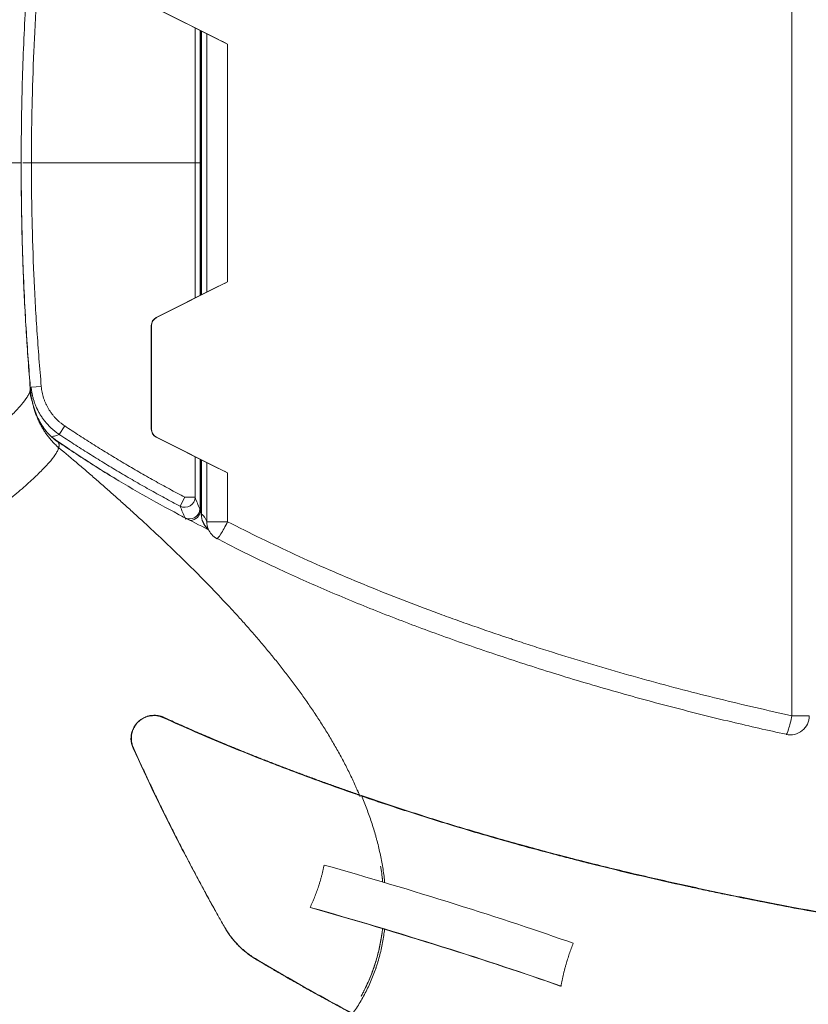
# Model space of a CAD drawing. Header units: millimetres. Extents: x 0 to 594, y 0 to 420.
# Tile 166 of 256: x 114 to 145, y 283 to 322. Entities that reach past the tile are written whole.
import ezdxf

# ---------------------------------------------------------------- set-up
doc = ezdxf.new("R2010")
doc.units = ezdxf.units.MM
doc.layers.add('1', color=7, linetype='Continuous', true_color=0xffffff)

msp = doc.modelspace()

# ---------------------------------------------------------------- linework, layer by layer
at = {"layer": '1', "color": 155, "linetype": 'Continuous', "lineweight": 13}
for p, q in [((144.362, 294.705), (144.362, 338.105)), ((120.933, 316.405), (120.933, 321.709)), ((121.14, 321.606), (121.14, 316.405)), ((121.181, 321.584), (121.181, 311.225)), ((121.395, 311.333), (121.395, 321.477)), ((122.213, 321.071), (122.213, 311.739)), ((114.511, 316.405), (120.534, 316.405)), ((120.534, 316.405), (120.933, 316.405)), ((120.933, 316.405), (121.14, 316.405)), ((120.933, 316.405), (120.933, 311.101)), ((121.14, 316.405), (121.178, 316.405)), ((121.14, 311.204), (121.14, 316.405)), ((119.227, 310.022), (119.217, 310.022)), ((119.41, 310.335), (119.419, 310.335)), ((114.503, 307.598), (114.898, 307.633)), ((115.6, 305.752), (115.82, 306.082)), ((119.217, 305.955), (119.227, 305.955)), ((119.419, 305.642), (119.41, 305.642)), ((120.933, 304.877), (120.933, 303.284)), ((121.14, 302.762), (121.14, 304.773)), ((121.181, 304.752), (121.181, 302.612)), ((121.395, 302.323), (121.395, 304.645)), ((122.213, 304.239), (122.213, 302.323)), ((120.349, 302.931), (120.534, 303.284)), ((120.933, 303.284), (120.534, 303.284)), ((121.178, 302.612), (121.181, 302.612)), ((122.213, 302.323), (121.395, 302.323)), ((145.041, 294.705), (144.362, 294.705))]:
    msp.add_line(p, q, dxfattribs=at)
at = {"layer": '1', "color": 155, "linetype": 'Continuous', "lineweight": 18}
for p, q in [((119.41, 322.474), (121.831, 321.258)), ((119.419, 322.474), (122.213, 321.071)), ((121.178, 321.586), (121.178, 311.224)), ((121.831, 311.552), (119.41, 310.335)), ((122.213, 311.739), (119.419, 310.335)), ((119.217, 310.022), (119.217, 305.955)), ((119.227, 310.022), (119.227, 305.955)), ((119.41, 305.642), (121.831, 304.426)), ((119.419, 305.642), (122.213, 304.239)), ((121.178, 304.754), (121.178, 302.612))]:
    msp.add_line(p, q, dxfattribs=at)
for centre, start, end in [((121.928, 302.612), 180, 230.3148), ((122.142, 302.323), 202.232, 242.6437), ((144.291, 294.705), 257.6702, 0)]:
    msp.add_arc(centre, 0.75, start, end, dxfattribs=at)
for centre, major_axis, ratio, start_param, end_param in [((122.142, 321.071), (0.75, -0.374), 0.038078, 1.49458, 2.016895), ((122.142, 311.739), (-0.75, -0.374), 0.038078, 1.124698, 1.647012), ((119.566, 310.022), (0, -0.35), 0.995472, 3.60524, 4.712389), ((119.575, 310.022), (0, 0.35), 0.995472, 0.463648, 1.570796), ((119.566, 305.955), (0, -0.35), 0.995472, 4.712389, 5.819538), ((119.575, 305.955), (0, 0.35), 0.995472, 1.570796, 2.677945), ((122.142, 304.239), (0.75, -0.374), 0.038078, 1.49458, 2.016895), ((129.364, 287.312), (9.568, -2.908), 0.052539, 0.852421, 1.946194), ((128.856, 285.64), (-9.568, 2.908), 0.052539, 3.989755, 5.092295), ((128.856, 285.64), (-9.424, 2.864), 0.052539, 3.989755, 5.092295)]:
    msp.add_ellipse(centre, major_axis=major_axis, ratio=ratio, start_param=start_param, end_param=end_param, dxfattribs=at)
at = {"layer": '1', "color": 155, "linetype": 'Continuous', "lineweight": 13}
for centre, major_axis, ratio, start_param, end_param in [((120.534, 303.284), (-0.372, -0.146), 0.989821, 0.718605, 2.765017), ((120.719, 302.827), (-0.369, -0.154), 0.990879, 0.717259, 2.742711), ((120.74, 302.762), (-0.385, -0.107), 0.981417, 1.340446, 2.865349), ((121.928, 302.612), (0.214, 0.719), 0.995072, 1.85915, 2.715549), ((122.142, 302.323), (-0.694, -0.284), 0.969597, 5.884232, 6.283193), ((122.142, 302.323), (-0.345, -0.666), 0.084507, 6.282725, 7.897676), ((121.463, 302.276), (-0.167, -0.363), 0.086402, 0.968214, 1.029455), ((144.291, 294.705), (-0.16, -0.733), 0.092884, 6.28166, 7.874281)]:
    msp.add_ellipse(centre, major_axis=major_axis, ratio=ratio, start_param=start_param, end_param=end_param, dxfattribs=at)
for points, knots in [([(114.898, 325.177), (114.833, 324.448), (114.777, 323.718), (114.704, 322.622), (114.682, 322.257), (114.652, 321.709), (114.642, 321.526), (114.629, 321.252), (114.624, 321.161), (114.616, 320.978), (114.578, 320.155), (114.551, 319.332), (114.527, 318.235), (114.521, 317.869), (114.515, 317.32), (114.513, 317.137), (114.511, 316.771), (114.511, 316.588), (114.511, 316.405)], [0, 0, 0, 0, 0.25, 0.25, 0.375, 0.375, 0.4375, 0.4375, 0.46875, 0.46875, 0.5, 0.75, 0.75, 0.875, 0.875, 0.9375, 0.9375, 1, 1, 1, 1]), ([(114.177, 316.405), (114.184, 316.405), (114.191, 316.405), (114.214, 316.405), (114.231, 316.405), (114.267, 316.405), (114.286, 316.405), (114.327, 316.405), (114.349, 316.405), (114.393, 316.405), (114.416, 316.405), (114.463, 316.405), (114.487, 316.405), (114.511, 316.405)], [0, 0, 0, 0, 0.0958, 0.0958, 0.27664, 0.27664, 0.45748, 0.45748, 0.63832, 0.63832, 0.81916, 0.81916, 1, 1, 1, 1]), ([(114.898, 307.633), (114.833, 308.362), (114.777, 309.092), (114.704, 310.187), (114.682, 310.553), (114.652, 311.101), (114.642, 311.283), (114.629, 311.558), (114.624, 311.649), (114.616, 311.832), (114.578, 312.654), (114.551, 313.477), (114.527, 314.575), (114.521, 314.941), (114.515, 315.49), (114.513, 315.673), (114.511, 316.039), (114.511, 316.222), (114.511, 316.405)], [0, 0, 0, 0, 0.25, 0.25, 0.375, 0.375, 0.4375, 0.4375, 0.46875, 0.46875, 0.5, 0.75, 0.75, 0.875, 0.875, 0.9375, 0.9375, 1, 1, 1, 1]), ([(114.503, 307.598), (114.507, 307.552), (114.513, 307.505), (114.526, 307.414), (114.542, 307.323), (114.573, 307.189), (114.612, 307.056), (114.643, 306.969), (114.676, 306.883), (114.694, 306.84), (114.716, 306.792), (114.718, 306.787), (114.723, 306.776), (114.73, 306.76), (114.748, 306.724), (114.763, 306.693), (114.795, 306.631), (114.84, 306.55), (114.914, 306.434), (114.994, 306.321), (115.052, 306.249), (115.112, 306.179), (115.143, 306.144), (115.179, 306.106), (115.183, 306.102), (115.191, 306.093), (115.203, 306.081), (115.232, 306.052), (115.257, 306.028), (115.307, 305.98), (115.377, 305.918), (115.486, 305.831), (115.561, 305.778), (115.6, 305.752)], [0, 0, 0, 0, 0.0625, 0.0625, 0.125, 0.1875, 0.25, 0.3125, 0.3125, 0.375, 0.375, 0.382812, 0.382812, 0.390625, 0.40625, 0.4375, 0.4375, 0.5, 0.5625, 0.625, 0.6875, 0.6875, 0.75, 0.75, 0.757812, 0.757812, 0.765625, 0.78125, 0.8125, 0.8125, 0.875, 0.9375, 1, 1, 1, 1]), ([(115.82, 306.082), (115.788, 306.104), (115.724, 306.149), (115.632, 306.222), (115.574, 306.274), (115.531, 306.314), (115.51, 306.334), (115.486, 306.358), (115.476, 306.369), (115.469, 306.376), (115.466, 306.379), (115.435, 306.411), (115.409, 306.44), (115.359, 306.5), (115.31, 306.56), (115.243, 306.655), (115.181, 306.753), (115.143, 306.82), (115.116, 306.872), (115.103, 306.898), (115.088, 306.929), (115.082, 306.942), (115.078, 306.951), (115.076, 306.956), (115.058, 306.996), (115.043, 307.032), (115.015, 307.104), (114.989, 307.177), (114.956, 307.289), (114.93, 307.402), (114.917, 307.478), (114.905, 307.555), (114.901, 307.594), (114.898, 307.633)], [0, 0, 0, 0, 0.0625, 0.125, 0.1875, 0.1875, 0.21875, 0.234375, 0.242187, 0.242187, 0.25, 0.25, 0.3125, 0.3125, 0.375, 0.4375, 0.5, 0.5625, 0.5625, 0.59375, 0.609375, 0.617187, 0.617187, 0.625, 0.625, 0.6875, 0.6875, 0.75, 0.8125, 0.875, 0.9375, 0.9375, 1, 1, 1, 1]), ([(115.6, 305.752), (115.577, 305.742), (115.553, 305.733), (115.504, 305.715), (115.479, 305.706), (115.428, 305.69), (115.402, 305.682), (115.349, 305.667), (115.321, 305.66), (115.294, 305.653)], [0, 0, 0, 0, 0.25, 0.25, 0.5, 0.5, 0.75, 0.75, 1, 1, 1, 1]), ([(115.6, 305.752), (115.696, 305.688), (115.792, 305.624), (115.985, 305.498), (116.081, 305.435), (116.274, 305.31), (116.371, 305.248), (116.565, 305.124), (116.663, 305.063), (116.955, 304.879), (117.151, 304.757), (117.543, 304.517), (117.74, 304.398), (118.136, 304.163), (118.335, 304.047), (118.634, 303.874), (118.734, 303.817), (118.934, 303.703), (119.034, 303.646), (119.335, 303.478), (119.537, 303.366), (119.942, 303.147), (120.145, 303.038), (120.349, 302.931)], [0, 0, 0, 0, 0.0625, 0.0625, 0.125, 0.125, 0.1875, 0.1875, 0.25, 0.25, 0.375, 0.375, 0.5, 0.5, 0.625, 0.625, 0.6875, 0.6875, 0.75, 0.75, 0.875, 0.875, 1, 1, 1, 1]), ([(120.534, 303.284), (120.332, 303.39), (120.13, 303.498), (119.728, 303.716), (119.528, 303.826), (119.129, 304.049), (118.93, 304.162), (118.535, 304.39), (118.338, 304.506), (117.945, 304.739), (117.749, 304.857), (117.359, 305.096), (117.165, 305.216), (116.778, 305.459), (116.586, 305.582), (116.298, 305.768), (116.202, 305.831), (116.011, 305.956), (115.915, 306.019), (115.82, 306.082)], [0, 0, 0, 0, 0.125, 0.125, 0.25, 0.25, 0.375, 0.375, 0.5, 0.5, 0.625, 0.625, 0.75, 0.75, 0.875, 0.875, 0.9375, 0.9375, 1, 1, 1, 1]), ([(115.294, 305.653), (115.506, 305.506), (115.718, 305.36), (116.145, 305.073), (116.36, 304.931), (116.628, 304.757), (116.682, 304.722), (116.79, 304.652), (116.951, 304.548), (117.113, 304.446), (117.33, 304.309), (117.438, 304.242), (117.645, 304.114), (117.742, 304.054), (117.841, 303.994)], [0, 0, 0, 0, 0.253197, 0.253197, 0.506393, 0.506393, 0.569692, 0.569692, 0.632992, 0.75959, 0.75959, 0.886188, 0.886188, 1, 1, 1, 1]), ([(121.118, 302.827), (121.087, 302.901), (121.057, 302.976), (120.995, 303.128), (120.964, 303.205), (120.933, 303.284)], [0, 0, 0, 0, 0.5, 0.5, 1, 1, 1, 1]), ([(120.349, 302.931), (120.381, 302.852), (120.413, 302.774), (120.477, 302.62), (120.509, 302.545), (120.541, 302.471)], [0, 0, 0, 0, 0.5, 0.5, 1, 1, 1, 1]), ([(121.176, 302.674), (121.175, 302.676), (121.173, 302.679), (121.171, 302.683), (121.17, 302.686), (121.168, 302.689), (121.167, 302.69), (121.166, 302.693), (121.161, 302.703), (121.156, 302.713), (121.149, 302.729), (121.147, 302.737), (121.143, 302.747), (121.142, 302.75), (121.141, 302.757), (121.14, 302.76), (121.14, 302.762)], [0, 0, 0, 0, 0.066853, 0.066853, 0.133507, 0.133507, 0.166833, 0.166833, 0.20016, 0.466773, 0.466773, 0.733387, 0.733387, 0.866693, 0.866693, 1, 1, 1, 1]), ([(121.181, 302.612), (121.199, 302.607), (121.235, 302.587), (121.271, 302.548), (121.293, 302.518), (121.298, 302.511), (121.307, 302.498), (121.32, 302.477), (121.334, 302.454), (121.36, 302.404), (121.378, 302.365), (121.395, 302.323)], [0, 0, 0, 0, 0.25, 0.5, 0.5, 0.5625, 0.5625, 0.625, 0.75, 0.75, 1, 1, 1, 1]), ([(122.213, 302.323), (123.085, 301.872), (123.966, 301.443), (125.299, 300.83), (125.745, 300.631), (126.642, 300.241), (127.092, 300.051), (128.448, 299.493), (129.359, 299.138), (130.506, 298.713), (130.735, 298.629), (131.195, 298.463), (131.426, 298.38), (132.118, 298.136), (132.581, 297.977), (133.103, 297.801), (133.161, 297.782), (133.277, 297.743), (133.335, 297.724), (133.51, 297.666), (133.859, 297.55), (134.208, 297.437), (134.907, 297.213), (135.375, 297.067), (136.311, 296.782), (136.78, 296.642), (137.719, 296.37), (138.19, 296.237), (139.133, 295.978), (139.606, 295.852), (140.552, 295.605), (141.027, 295.486), (142.452, 295.135), (143.406, 294.914), (144.362, 294.705)], [0, 0, 0, 0, 0.125, 0.125, 0.1875, 0.1875, 0.25, 0.25, 0.375, 0.375, 0.40625, 0.40625, 0.4375, 0.4375, 0.5, 0.5, 0.507812, 0.507812, 0.515625, 0.515625, 0.53125, 0.5625, 0.5625, 0.625, 0.625, 0.6875, 0.6875, 0.75, 0.75, 0.8125, 0.8125, 0.875, 0.875, 1, 1, 1, 1])]:
    msp.add_open_spline(points, degree=3, knots=knots, dxfattribs=at)
at = {"layer": '1', "color": 155, "linetype": 'Continuous', "lineweight": 18}
for points, knots in [([(114.111, 316.405), (114.11, 317.452), (114.14, 319.524), (114.258, 322.388), (114.388, 324.202), (114.454, 324.992)], [0, 0, 0, 0, 0.365215, 0.723296, 1, 1, 1, 1]), ([(114.111, 316.405), (114.111, 316.405), (114.08, 316.405), (113.931, 316.405), (113.672, 316.405), (113.297, 316.405), (112.804, 316.405), (112.194, 316.405), (111.472, 316.405), (110.648, 316.405), (109.733, 316.405), (108.925, 316.405), (108.426, 316.405), (108.269, 316.405)], [0, 0, 0, 0, 0.095685, 0.191371, 0.287056, 0.382741, 0.478426, 0.574112, 0.669797, 0.765482, 0.861167, 0.956853, 1, 1, 1, 1]), ([(108.269, 316.405), (108.426, 316.405), (108.925, 316.405), (109.733, 316.405), (110.648, 316.405), (111.472, 316.405), (112.194, 316.405), (112.804, 316.405), (113.297, 316.405), (113.672, 316.405), (113.931, 316.405), (114.08, 316.405), (114.111, 316.405), (114.111, 316.405)], [0, 0, 0, 0, 0.043147, 0.138833, 0.234518, 0.330203, 0.425888, 0.521574, 0.617259, 0.712944, 0.808629, 0.904315, 1, 1, 1, 1]), ([(114.466, 307.569), (114.436, 307.937), (114.408, 308.304), (114.355, 309.039), (114.331, 309.407), (114.286, 310.142), (114.244, 310.878), (114.193, 311.982), (114.167, 312.719), (114.145, 313.455), (114.136, 313.824), (114.121, 314.561), (114.116, 314.93), (114.108, 315.667), (114.107, 316.036), (114.107, 316.405)], [0, 0, 0, 0, 0.125, 0.125, 0.25, 0.25, 0.375, 0.5, 0.625, 0.625, 0.75, 0.75, 0.875, 0.875, 1, 1, 1, 1]), ([(114.453, 307.834), (114.387, 308.619), (114.257, 310.427), (114.14, 313.286), (114.11, 315.358), (114.111, 316.405)], [0, 0, 0, 0, 0.275267, 0.634059, 1, 1, 1, 1]), ([(114.466, 307.569), (114.467, 307.562), (114.468, 307.548), (114.468, 307.526), (114.465, 307.503), (114.461, 307.479), (114.449, 307.428), (114.416, 307.344), (114.322, 307.176), (114.134, 306.924), (113.802, 306.565), (113.366, 306.148), (112.84, 305.689), (112.231, 305.19), (111.546, 304.656), (110.791, 304.09), (109.973, 303.5), (109.103, 302.892), (108.185, 302.267), (107.225, 301.632), (106.233, 300.99), (105.216, 300.349), (104.179, 299.711), (103.13, 299.08), (102.079, 298.464), (101.034, 297.866), (100.002, 297.292), (98.993, 296.747), (98.01, 296.234), (97.077, 295.766), (96.194, 295.341), (95.386, 294.975), (94.768, 294.714), (94.317, 294.536), (93.998, 294.418), (93.705, 294.317), (93.482, 294.247), (93.315, 294.2), (93.195, 294.168), (93.082, 294.141), (92.975, 294.118), (92.876, 294.099), (92.783, 294.085), (92.697, 294.076), (92.646, 294.073), (92.62, 294.071)], [0, 0, 0, 0, 0.004262, 0.008513, 0.012756, 0.016993, 0.02123, 0.038066, 0.055194, 0.087919, 0.122307, 0.156126, 0.18995, 0.223489, 0.257045, 0.290896, 0.32469, 0.358265, 0.391877, 0.425758, 0.459539, 0.49315, 0.52684, 0.56077, 0.594496, 0.628145, 0.661994, 0.695856, 0.72952, 0.76417, 0.797229, 0.831481, 0.864659, 0.881815, 0.898816, 0.915647, 0.932294, 0.940812, 0.949318, 0.957812, 0.966289, 0.974748, 0.983188, 0.991606, 1, 1, 1, 1]), ([(114.467, 307.569), (114.471, 307.512), (114.476, 307.456), (114.49, 307.343), (114.498, 307.287), (114.516, 307.175), (114.526, 307.119), (114.544, 307.036), (114.553, 306.994), (114.563, 306.953), (114.57, 306.925), (114.573, 306.911), (114.591, 306.843), (114.606, 306.789), (114.639, 306.681), (114.657, 306.628), (114.694, 306.523), (114.734, 306.42), (114.779, 306.318), (114.826, 306.218), (114.85, 306.169), (114.902, 306.071), (114.929, 306.023), (114.972, 305.952), (114.986, 305.928), (115.005, 305.899), (115.009, 305.893), (115.016, 305.881), (115.027, 305.864), (115.069, 305.801), (115.109, 305.745), (115.174, 305.657), (115.208, 305.614), (115.277, 305.531), (115.349, 305.45), (115.424, 305.373), (115.502, 305.298), (115.541, 305.262), (115.582, 305.227)], [0, 0, 0, 0, 0.0625, 0.0625, 0.125, 0.125, 0.1875, 0.1875, 0.21875, 0.234375, 0.234375, 0.25, 0.25, 0.3125, 0.3125, 0.375, 0.375, 0.4375, 0.5, 0.5, 0.5625, 0.5625, 0.625, 0.625, 0.65625, 0.65625, 0.664062, 0.664062, 0.671875, 0.6875, 0.75, 0.75, 0.8125, 0.8125, 0.875, 0.9375, 0.9375, 1, 1, 1, 1]), ([(115.582, 305.227), (115.541, 305.262), (115.502, 305.298), (115.424, 305.373), (115.349, 305.45), (115.277, 305.531), (115.208, 305.614), (115.174, 305.657), (115.109, 305.745), (115.069, 305.801), (115.027, 305.864), (115.016, 305.881), (115.009, 305.893), (115.005, 305.899), (114.986, 305.928), (114.972, 305.952), (114.929, 306.023), (114.902, 306.071), (114.85, 306.169), (114.826, 306.218), (114.779, 306.318), (114.734, 306.42), (114.694, 306.523), (114.657, 306.628), (114.639, 306.681), (114.606, 306.789), (114.591, 306.843), (114.573, 306.911), (114.57, 306.925), (114.563, 306.953), (114.553, 306.994), (114.544, 307.036), (114.526, 307.119), (114.516, 307.175), (114.498, 307.287), (114.49, 307.343), (114.476, 307.456), (114.471, 307.512), (114.467, 307.569)], [0, 0, 0, 0, 0.0625, 0.0625, 0.125, 0.1875, 0.1875, 0.25, 0.25, 0.3125, 0.328125, 0.335938, 0.335938, 0.34375, 0.34375, 0.375, 0.375, 0.4375, 0.4375, 0.5, 0.5, 0.5625, 0.625, 0.625, 0.6875, 0.6875, 0.75, 0.75, 0.765625, 0.765625, 0.78125, 0.8125, 0.8125, 0.875, 0.875, 0.9375, 0.9375, 1, 1, 1, 1]), ([(115.521, 305.477), (115.379, 305.576), (115.115, 305.814), (114.788, 306.3), (114.628, 306.717), (114.566, 306.953), (114.559, 306.981)], [0, 0, 0, 0, 0.307069, 0.625594, 0.955229, 1, 1, 1, 1]), ([(121.439, 302.02), (121.115, 302.181), (120.306, 302.593), (119.017, 303.293), (117.551, 304.154), (116.383, 304.898), (115.7, 305.361), (115.511, 305.491)], [0, 0, 0, 0, 0.158097, 0.395705, 0.639633, 0.900047, 1, 1, 1, 1]), ([(115.582, 305.227), (115.584, 305.235), (115.589, 305.251), (115.593, 305.274), (115.596, 305.297), (115.598, 305.318), (115.598, 305.338), (115.596, 305.357), (115.592, 305.375), (115.587, 305.392), (115.578, 305.415), (115.562, 305.441), (115.541, 305.463), (115.526, 305.474), (115.521, 305.477)], [0, 0, 0, 0, 0.071757, 0.143274, 0.214549, 0.28558, 0.356362, 0.426896, 0.497177, 0.567203, 0.636973, 0.787377, 0.937629, 1, 1, 1, 1]), ([(94.126, 292.092), (94.138, 292.092), (94.163, 292.093), (94.202, 292.095), (94.242, 292.099), (94.284, 292.103), (94.328, 292.109), (94.374, 292.115), (94.421, 292.123), (94.469, 292.132), (94.519, 292.141), (94.571, 292.152), (94.625, 292.164), (94.679, 292.177), (94.736, 292.191), (94.794, 292.206), (94.853, 292.222), (94.975, 292.256), (95.17, 292.315), (95.456, 292.411), (95.764, 292.522), (96.2, 292.692), (96.798, 292.94), (97.591, 293.296), (98.454, 293.707), (99.367, 294.162), (100.33, 294.662), (101.319, 295.194), (102.343, 295.761), (103.366, 296.344), (104.414, 296.957), (105.453, 297.582), (106.495, 298.223), (107.505, 298.86), (108.488, 299.496), (109.581, 300.221), (110.481, 300.838), (111.327, 301.437), (111.876, 301.834), (112.381, 302.21), (112.865, 302.577), (113.425, 303.016), (114.021, 303.508), (114.45, 303.886), (114.745, 304.164), (115.013, 304.429), (115.28, 304.722), (115.442, 304.942), (115.514, 305.067), (115.543, 305.124), (115.567, 305.178), (115.577, 305.21), (115.582, 305.227)], [0, 0, 0, 0, 0.004348, 0.008693, 0.013037, 0.017377, 0.021715, 0.026049, 0.030379, 0.034706, 0.039028, 0.043346, 0.047658, 0.051966, 0.056268, 0.060565, 0.064855, 0.06914, 0.086428, 0.103704, 0.121328, 0.138271, 0.172464, 0.20738, 0.241636, 0.27649, 0.310708, 0.345602, 0.379593, 0.414717, 0.447988, 0.483833, 0.518391, 0.55295, 0.587509, 0.622068, 0.672348, 0.691172, 0.725731, 0.743014, 0.760298, 0.794857, 0.829413, 0.86397, 0.881605, 0.898536, 0.934018, 0.967645, 0.975805, 0.983919, 0.991984, 1, 1, 1, 1]), ([(115.582, 305.227), (115.843, 305.012), (116.102, 304.795), (116.49, 304.465), (116.618, 304.355), (116.811, 304.189), (116.875, 304.133), (117.003, 304.022), (117.067, 303.966), (117.259, 303.798), (117.386, 303.686), (117.641, 303.461), (117.768, 303.348), (118.021, 303.122), (118.147, 303.009), (118.4, 302.781), (118.525, 302.667), (118.902, 302.323), (119.152, 302.093), (119.648, 301.627), (119.895, 301.393), (120.385, 300.92), (120.628, 300.682), (121.111, 300.2), (121.35, 299.957), (121.825, 299.466), (122.06, 299.218), (122.41, 298.841), (122.641, 298.588), (122.985, 298.204), (123.211, 297.945), (123.436, 297.684), (123.548, 297.553), (123.714, 297.354), (123.797, 297.255), (123.893, 297.138), (123.934, 297.087), (123.962, 297.054), (123.975, 297.037), (124.098, 296.886), (124.206, 296.751), (124.421, 296.479), (124.527, 296.342), (124.736, 296.067), (124.943, 295.789), (125.146, 295.508), (125.345, 295.225), (125.444, 295.082), (125.638, 294.795), (125.734, 294.65), (125.922, 294.358), (126.015, 294.211), (126.197, 293.914), (126.286, 293.765), (126.461, 293.463), (126.547, 293.31), (126.715, 293.003), (126.797, 292.847), (126.957, 292.533), (127.035, 292.375), (127.148, 292.135), (127.204, 292.014), (127.267, 291.871), (127.299, 291.8), (127.312, 291.769), (127.321, 291.749), (127.325, 291.739), (127.349, 291.683), (127.369, 291.638), (127.388, 291.593)], [0, 0, 0, 0, 0.056696, 0.056696, 0.085044, 0.085044, 0.099218, 0.099218, 0.113392, 0.113392, 0.141739, 0.141739, 0.170087, 0.170087, 0.198435, 0.198435, 0.226783, 0.226783, 0.283479, 0.283479, 0.340175, 0.340175, 0.39687, 0.39687, 0.453566, 0.453566, 0.510262, 0.510262, 0.53861, 0.566958, 0.595306, 0.595306, 0.623653, 0.623653, 0.637827, 0.644914, 0.648458, 0.648458, 0.652001, 0.652001, 0.680349, 0.680349, 0.708697, 0.708697, 0.737045, 0.765393, 0.765393, 0.793741, 0.793741, 0.822089, 0.822089, 0.850437, 0.850437, 0.878784, 0.878784, 0.907132, 0.907132, 0.93548, 0.93548, 0.963828, 0.963828, 0.978002, 0.985089, 0.988632, 0.990404, 0.990404, 0.992176, 0.992176, 1, 1, 1, 1]), ([(127.388, 291.593), (127.369, 291.638), (127.349, 291.683), (127.325, 291.739), (127.321, 291.749), (127.312, 291.769), (127.299, 291.8), (127.267, 291.871), (127.204, 292.014), (127.148, 292.135), (127.035, 292.375), (126.957, 292.533), (126.797, 292.847), (126.715, 293.003), (126.547, 293.31), (126.461, 293.463), (126.286, 293.765), (126.197, 293.914), (126.015, 294.211), (125.922, 294.358), (125.734, 294.65), (125.638, 294.795), (125.444, 295.082), (125.345, 295.225), (125.146, 295.508), (124.943, 295.789), (124.736, 296.067), (124.527, 296.342), (124.421, 296.479), (124.206, 296.751), (124.098, 296.886), (123.975, 297.037), (123.962, 297.054), (123.934, 297.087), (123.893, 297.138), (123.797, 297.255), (123.714, 297.354), (123.548, 297.553), (123.436, 297.684), (123.211, 297.945), (122.985, 298.204), (122.641, 298.588), (122.41, 298.841), (122.06, 299.218), (121.825, 299.466), (121.35, 299.957), (121.111, 300.2), (120.628, 300.682), (120.385, 300.92), (119.895, 301.393), (119.648, 301.627), (119.152, 302.093), (118.902, 302.323), (118.525, 302.667), (118.4, 302.781), (118.147, 303.009), (118.021, 303.122), (117.768, 303.348), (117.641, 303.461), (117.386, 303.686), (117.259, 303.798), (117.067, 303.966), (117.003, 304.022), (116.875, 304.133), (116.811, 304.189), (116.618, 304.355), (116.49, 304.465), (116.102, 304.795), (115.843, 305.012), (115.582, 305.227)], [0, 0, 0, 0, 0.007824, 0.007824, 0.009596, 0.009596, 0.011368, 0.014911, 0.021998, 0.036172, 0.036172, 0.06452, 0.06452, 0.092868, 0.092868, 0.121216, 0.121216, 0.149563, 0.149563, 0.177911, 0.177911, 0.206259, 0.206259, 0.234607, 0.234607, 0.262955, 0.291303, 0.291303, 0.319651, 0.319651, 0.347999, 0.347999, 0.351542, 0.351542, 0.355086, 0.362173, 0.376347, 0.376347, 0.404694, 0.404694, 0.433042, 0.46139, 0.489738, 0.489738, 0.546434, 0.546434, 0.60313, 0.60313, 0.659825, 0.659825, 0.716521, 0.716521, 0.773217, 0.773217, 0.801565, 0.801565, 0.829913, 0.829913, 0.858261, 0.858261, 0.886608, 0.886608, 0.900782, 0.900782, 0.914956, 0.914956, 0.943304, 0.943304, 1, 1, 1, 1]), ([(121.424, 302.086), (121.424, 302.087), (121.43, 302.077), (121.443, 302.046), (121.45, 302.029)], [0, 0, 0, 0, 0.566736, 1, 1, 1, 1]), ([(121.801, 301.664), (122.066, 301.523), (122.876, 301.1), (124.311, 300.418), (126.124, 299.606), (128.069, 298.804), (130.122, 298.019), (132.303, 297.247), (134.609, 296.489), (137.013, 295.764), (139.486, 295.083), (141.862, 294.486), (143.419, 294.134), (144.133, 293.98)], [0, 0, 0, 0, 0.037977, 0.115763, 0.20106, 0.289606, 0.38215, 0.479495, 0.582618, 0.689664, 0.797637, 0.907561, 1, 1, 1, 1]), ([(118.809, 294.553), (118.769, 294.525), (118.732, 294.495), (118.633, 294.4), (118.577, 294.329), (118.489, 294.171), (118.457, 294.084), (118.419, 293.902), (118.414, 293.807), (118.435, 293.619), (118.461, 293.525), (118.5, 293.438)], [0, 0, 0, 0, 0.120396, 0.120396, 0.340297, 0.340297, 0.560198, 0.560198, 0.780099, 0.780099, 1, 1, 1, 1]), ([(118.5, 293.438), (118.48, 293.482), (118.464, 293.527), (118.439, 293.619), (118.43, 293.666), (118.419, 293.76), (118.418, 293.807), (118.423, 293.901), (118.429, 293.947), (118.447, 294.038), (118.46, 294.083), (118.492, 294.169), (118.511, 294.21), (118.555, 294.289), (118.58, 294.327), (118.635, 294.398), (118.665, 294.431), (118.716, 294.48), (118.737, 294.498), (118.758, 294.515)], [0, 0, 0, 0, 0.116137, 0.116137, 0.232275, 0.232275, 0.348412, 0.348412, 0.464549, 0.464549, 0.580686, 0.580686, 0.696824, 0.696824, 0.812961, 0.812961, 0.929098, 0.929098, 1, 1, 1, 1]), ([(119.711, 294.642), (119.697, 294.648), (119.668, 294.661), (119.625, 294.677), (119.58, 294.691), (119.536, 294.702), (119.491, 294.711), (119.446, 294.718), (119.401, 294.722), (119.356, 294.724), (119.311, 294.724), (119.266, 294.721), (119.222, 294.717), (119.178, 294.71), (119.135, 294.701), (119.092, 294.69), (119.05, 294.677), (119.008, 294.661), (118.967, 294.644), (118.881, 294.603), (118.758, 294.522), (118.617, 294.377), (118.511, 294.202), (118.458, 294.044), (118.439, 293.922), (118.433, 293.842), (118.434, 293.761), (118.443, 293.68), (118.459, 293.599), (118.482, 293.521), (118.503, 293.47), (118.514, 293.445)], [0, 0, 0, 0, 0.020761, 0.041539, 0.062333, 0.083139, 0.103951, 0.124761, 0.145563, 0.166363, 0.187167, 0.207978, 0.228797, 0.249623, 0.270456, 0.291295, 0.312142, 0.332996, 0.353856, 0.37472, 0.468462, 0.562216, 0.656003, 0.749787, 0.785564, 0.821331, 0.857085, 0.892841, 0.928599, 0.964331, 1, 1, 1, 1]), ([(118.818, 294.558), (118.848, 294.579), (118.879, 294.597), (118.951, 294.634), (118.992, 294.651), (119.075, 294.679), (119.118, 294.69), (119.205, 294.705), (119.25, 294.71), (119.339, 294.712), (119.385, 294.71), (119.475, 294.699), (119.52, 294.69), (119.608, 294.665), (119.652, 294.649), (119.694, 294.629)], [0, 0, 0, 0, 0.121233, 0.121233, 0.267694, 0.267694, 0.414155, 0.414155, 0.560617, 0.560617, 0.707078, 0.707078, 0.853539, 0.853539, 1, 1, 1, 1]), ([(119.694, 294.629), (120.103, 294.442), (120.513, 294.259), (121.337, 293.901), (121.751, 293.726), (122.582, 293.382), (122.999, 293.213), (123.627, 292.965), (123.837, 292.883), (124.257, 292.72), (124.467, 292.64), (125.099, 292.401), (125.521, 292.244), (126.368, 291.937), (126.793, 291.787), (127.285, 291.616), (127.352, 291.593), (127.418, 291.57)], [0, 0, 0, 0, 0.16247, 0.16247, 0.324939, 0.324939, 0.487409, 0.487409, 0.568643, 0.568643, 0.649878, 0.649878, 0.812348, 0.812348, 0.974817, 0.974817, 1, 1, 1, 1]), ([(127.466, 291.574), (127.318, 291.625), (127.021, 291.727), (126.576, 291.884), (126.133, 292.042), (125.69, 292.203), (125.248, 292.366), (124.807, 292.531), (124.367, 292.698), (123.928, 292.867), (123.49, 293.038), (123.053, 293.212), (122.617, 293.388), (122.119, 293.593), (121.56, 293.827), (120.941, 294.093), (120.324, 294.363), (119.915, 294.549), (119.711, 294.642)], [0, 0, 0, 0, 0.056373, 0.112748, 0.169122, 0.225496, 0.281869, 0.338241, 0.394612, 0.450984, 0.507356, 0.563728, 0.620101, 0.676474, 0.757357, 0.83824, 0.919122, 1, 1, 1, 1]), ([(118.5, 293.438), (119.052, 292.226), (119.631, 291.026), (120.73, 288.879), (121.242, 287.924), (121.765, 286.991)], [0, 0, 0, 0, 0.547523, 0.547523, 1, 1, 1, 1]), ([(118.514, 293.445), (118.55, 293.367), (118.621, 293.21), (118.728, 292.975), (118.836, 292.741), (118.945, 292.507), (119.055, 292.273), (119.165, 292.04), (119.276, 291.807), (119.387, 291.574), (119.499, 291.343), (119.612, 291.111), (119.725, 290.88), (119.839, 290.65), (119.954, 290.42), (120.069, 290.191), (120.184, 289.962), (120.3, 289.734), (120.417, 289.507), (120.534, 289.28), (120.652, 289.053), (120.77, 288.828), (120.889, 288.603), (121.008, 288.379), (121.128, 288.155), (121.248, 287.932), (121.369, 287.71), (121.49, 287.489), (121.611, 287.268), (121.733, 287.048), (121.855, 286.829), (121.978, 286.611), (122.06, 286.466), (122.101, 286.393)], [0, 0, 0, 0, 0.032259, 0.064518, 0.096777, 0.129035, 0.161294, 0.193552, 0.225811, 0.258069, 0.290327, 0.322585, 0.354842, 0.3871, 0.419357, 0.451615, 0.483872, 0.516129, 0.548387, 0.580644, 0.612902, 0.645159, 0.677417, 0.709675, 0.741933, 0.774191, 0.806449, 0.838707, 0.870966, 0.903224, 0.935483, 0.967741, 1, 1, 1, 1]), ([(128.378, 288.159), (128.372, 288.218), (128.366, 288.277), (128.337, 288.522), (128.309, 288.707), (128.244, 289.075), (128.206, 289.259), (128.143, 289.533), (128.121, 289.624), (128.086, 289.761), (128.068, 289.829), (128.05, 289.897), (128.037, 289.942), (128.031, 289.965), (127.973, 290.169), (127.918, 290.348), (127.801, 290.703), (127.739, 290.88), (127.607, 291.229), (127.538, 291.402), (127.466, 291.574)], [0, 0, 0, 0, 0.049994, 0.049994, 0.208328, 0.208328, 0.366663, 0.366663, 0.44583, 0.44583, 0.485413, 0.505205, 0.505205, 0.524997, 0.524997, 0.683331, 0.683331, 0.841666, 0.841666, 1, 1, 1, 1]), ([(161.892, 284.752), (161.62, 284.78), (161.074, 284.836), (160.257, 284.923), (159.44, 285.011), (158.623, 285.103), (157.807, 285.196), (156.991, 285.292), (156.176, 285.391), (155.361, 285.492), (154.547, 285.596), (152.197, 285.906), (148.321, 286.474), (144.07, 287.234), (140.959, 287.873), (138.966, 288.313), (136.983, 288.784), (135.348, 289.2), (134.057, 289.547), (133.107, 289.811), (132.159, 290.083), (131.214, 290.363), (130.272, 290.652), (129.333, 290.95), (128.397, 291.256), (127.777, 291.468), (127.466, 291.574)], [0, 0, 0, 0, 0.023241, 0.046482, 0.069724, 0.092966, 0.116207, 0.139447, 0.162688, 0.185929, 0.20917, 0.23241, 0.387341, 0.542262, 0.600361, 0.658457, 0.716554, 0.774652, 0.802823, 0.830991, 0.859158, 0.887326, 0.915495, 0.943664, 0.971833, 1, 1, 1, 1]), ([(127.466, 291.574), (127.538, 291.402), (127.607, 291.229), (127.739, 290.88), (127.801, 290.703), (127.918, 290.348), (127.973, 290.169), (128.031, 289.965), (128.037, 289.942), (128.05, 289.897), (128.068, 289.829), (128.086, 289.761), (128.121, 289.624), (128.143, 289.533), (128.206, 289.259), (128.244, 289.075), (128.309, 288.707), (128.337, 288.522), (128.366, 288.277), (128.372, 288.218), (128.378, 288.159)], [0, 0, 0, 0, 0.158334, 0.158334, 0.316669, 0.316669, 0.475003, 0.475003, 0.494795, 0.494795, 0.514587, 0.55417, 0.55417, 0.633337, 0.633337, 0.791672, 0.791672, 0.950006, 0.950006, 1, 1, 1, 1]), ([(127.47, 291.552), (127.813, 291.434), (128.157, 291.318), (128.715, 291.133), (128.93, 291.063), (129.359, 290.924), (129.574, 290.855), (130.219, 290.65), (130.651, 290.516), (131.516, 290.254), (131.949, 290.125), (132.817, 289.874), (133.252, 289.751), (134.124, 289.51), (134.561, 289.392), (135.108, 289.247), (135.217, 289.218), (135.436, 289.161), (135.765, 289.076), (136.094, 288.992), (136.752, 288.826), (137.192, 288.718), (138.073, 288.506), (138.514, 288.403), (139.398, 288.2), (139.841, 288.101), (140.505, 287.956), (140.727, 287.908), (141.171, 287.814), (141.393, 287.767), (142.059, 287.629), (142.504, 287.538), (143.841, 287.274), (144.734, 287.105), (146.076, 286.864), (146.524, 286.786), (147.421, 286.633), (147.869, 286.558), (149.217, 286.339), (150.117, 286.2), (151.469, 286), (151.92, 285.935), (152.597, 285.84), (152.822, 285.809), (153.274, 285.747), (153.5, 285.717), (154.629, 285.566), (155.534, 285.451), (156.893, 285.285), (157.573, 285.205), (158.253, 285.127), (158.707, 285.075), (158.934, 285.05), (159.614, 284.974), (160.068, 284.925), (160.75, 284.852), (161.091, 284.816), (161.431, 284.781), (161.659, 284.758), (161.772, 284.746), (161.886, 284.734)], [0, 0, 0, 0, 0.031158, 0.031158, 0.050535, 0.050535, 0.069912, 0.069912, 0.108665, 0.108665, 0.147419, 0.147419, 0.186173, 0.186173, 0.224926, 0.224926, 0.234615, 0.234615, 0.244303, 0.26368, 0.26368, 0.302434, 0.302434, 0.341187, 0.341187, 0.379941, 0.379941, 0.399318, 0.399318, 0.418695, 0.418695, 0.457448, 0.457448, 0.534956, 0.534956, 0.57371, 0.57371, 0.612463, 0.612463, 0.689971, 0.689971, 0.728724, 0.728724, 0.748101, 0.748101, 0.767478, 0.767478, 0.844985, 0.844985, 0.883739, 0.903116, 0.903116, 0.922493, 0.922493, 0.961246, 0.961246, 0.980623, 0.990312, 0.990312, 1, 1, 1, 1]), ([(125.998, 288.846), (125.99, 288.805), (125.974, 288.722), (125.947, 288.6), (125.917, 288.478), (125.886, 288.357), (125.852, 288.237), (125.816, 288.117), (125.769, 287.969), (125.707, 287.792), (125.629, 287.588), (125.543, 287.385), (125.481, 287.252), (125.45, 287.185)], [0, 0, 0, 0, 0.072012, 0.143785, 0.215344, 0.286718, 0.357935, 0.429023, 0.500008, 0.624291, 0.748951, 0.874138, 1, 1, 1, 1]), ([(128.219, 288.796), (128.226, 288.749), (128.234, 288.701), (128.254, 288.564), (128.267, 288.474), (128.279, 288.373), (128.281, 288.361), (128.283, 288.339), (128.287, 288.305), (128.294, 288.249), (128.298, 288.204), (128.3, 288.182)], [0, 0, 0, 0, 0.233743, 0.233743, 0.673111, 0.673111, 0.728032, 0.728032, 0.782953, 0.892794, 1, 1, 1, 1]), ([(128.3, 288.182), (128.298, 288.204), (128.294, 288.249), (128.287, 288.305), (128.283, 288.339), (128.281, 288.361), (128.279, 288.373), (128.267, 288.474), (128.254, 288.564), (128.234, 288.701), (128.226, 288.749), (128.219, 288.796)], [0, 0, 0, 0, 0.107206, 0.217047, 0.271968, 0.271968, 0.326889, 0.326889, 0.766257, 0.766257, 1, 1, 1, 1]), ([(123.301, 285.174), (123.239, 285.211), (123.177, 285.251), (123.057, 285.334), (122.999, 285.377), (122.885, 285.467), (122.829, 285.514), (122.721, 285.611), (122.669, 285.661), (122.517, 285.817), (122.422, 285.927), (122.248, 286.158), (122.168, 286.279), (122.096, 286.405)], [0, 0, 0, 0, 0.125, 0.125, 0.25, 0.25, 0.375, 0.375, 0.5, 0.5, 0.75, 0.75, 1, 1, 1, 1]), ([(122.101, 286.393), (122.116, 286.367), (122.147, 286.314), (122.196, 286.236), (122.246, 286.16), (122.299, 286.085), (122.353, 286.011), (122.41, 285.939), (122.468, 285.869), (122.528, 285.8), (122.59, 285.732), (122.654, 285.667), (122.72, 285.603), (122.787, 285.541), (122.857, 285.48), (122.927, 285.422), (123, 285.365), (123.074, 285.311), (123.149, 285.258), (123.226, 285.207), (123.279, 285.175), (123.305, 285.159)], [0, 0, 0, 0, 0.052673, 0.105342, 0.158008, 0.210671, 0.263329, 0.315984, 0.368633, 0.421278, 0.473917, 0.526549, 0.579175, 0.631794, 0.684407, 0.737013, 0.789615, 0.842212, 0.894807, 0.947402, 1, 1, 1, 1]), ([(127.116, 283.009), (127.221, 283.157), (127.321, 283.31), (127.508, 283.623), (127.596, 283.783), (127.759, 284.112), (127.835, 284.281), (127.938, 284.54), (127.971, 284.627), (128.011, 284.738), (128.018, 284.76), (128.03, 284.794), (128.034, 284.805), (128.041, 284.827), (128.06, 284.883), (128.078, 284.939), (128.147, 285.163), (128.196, 285.344), (128.278, 285.71), (128.312, 285.894), (128.352, 286.162), (128.363, 286.245), (128.373, 286.329)], [0, 0, 0, 0, 0.155123, 0.155123, 0.310246, 0.310246, 0.465369, 0.465369, 0.54293, 0.54293, 0.562321, 0.562321, 0.572016, 0.572016, 0.581711, 0.620492, 0.620492, 0.775615, 0.775615, 0.930738, 0.930738, 1, 1, 1, 1]), ([(128.373, 286.329), (128.363, 286.245), (128.352, 286.162), (128.312, 285.894), (128.278, 285.71), (128.196, 285.344), (128.147, 285.163), (128.078, 284.939), (128.06, 284.883), (128.041, 284.827), (128.034, 284.805), (128.03, 284.794), (128.018, 284.76), (128.011, 284.738), (127.971, 284.627), (127.938, 284.54), (127.835, 284.281), (127.759, 284.112), (127.596, 283.783), (127.508, 283.623), (127.321, 283.31), (127.221, 283.157), (127.116, 283.009)], [0, 0, 0, 0, 0.069262, 0.069262, 0.224385, 0.224385, 0.379508, 0.379508, 0.418289, 0.427984, 0.427984, 0.437679, 0.437679, 0.45707, 0.45707, 0.534631, 0.534631, 0.689754, 0.689754, 0.844877, 0.844877, 1, 1, 1, 1]), ([(128.294, 286.352), (128.285, 286.273), (128.275, 286.194), (128.236, 285.93), (128.203, 285.747), (128.121, 285.384), (128.073, 285.204), (128.004, 284.981), (127.986, 284.925), (127.968, 284.869), (127.961, 284.847), (127.957, 284.836), (127.945, 284.803), (127.938, 284.781), (127.899, 284.67), (127.866, 284.583), (127.763, 284.325), (127.688, 284.158), (127.558, 283.893), (127.506, 283.794), (127.452, 283.697)], [0, 0, 0, 0, 0.084664, 0.084664, 0.283057, 0.283057, 0.48145, 0.48145, 0.531049, 0.543448, 0.543448, 0.555848, 0.555848, 0.580647, 0.580647, 0.679843, 0.679843, 0.878236, 0.878236, 1, 1, 1, 1]), ([(128.294, 286.35), (128.289, 286.305), (128.281, 286.238), (128.272, 286.171), (128.267, 286.138), (128.265, 286.126), (128.262, 286.104), (128.253, 286.048), (128.244, 285.991), (128.206, 285.768), (128.17, 285.592), (128.084, 285.244), (128.035, 285.073), (127.924, 284.735), (127.862, 284.568), (127.726, 284.24), (127.647, 284.068), (127.56, 283.899), (127.55, 283.88), (127.545, 283.87), (127.529, 283.84), (127.5, 283.785), (127.471, 283.731), (127.452, 283.697)], [0, 0, 0, 0, 0.047144, 0.0711, 0.0711, 0.083078, 0.083078, 0.095056, 0.142967, 0.142967, 0.334611, 0.334611, 0.526255, 0.526255, 0.7179, 0.7179, 0.909544, 0.921522, 0.921522, 0.933499, 0.933499, 0.957455, 1, 1, 1, 1]), ([(127.452, 283.697), (127.471, 283.731), (127.5, 283.785), (127.529, 283.84), (127.545, 283.87), (127.55, 283.88), (127.56, 283.899), (127.647, 284.068), (127.726, 284.24), (127.862, 284.568), (127.924, 284.735), (128.035, 285.073), (128.084, 285.244), (128.17, 285.592), (128.206, 285.768), (128.244, 285.991), (128.253, 286.048), (128.262, 286.104), (128.265, 286.126), (128.267, 286.138), (128.272, 286.171), (128.281, 286.238), (128.289, 286.305), (128.294, 286.35)], [0, 0, 0, 0, 0.042545, 0.066501, 0.066501, 0.078478, 0.078478, 0.090456, 0.2821, 0.2821, 0.473745, 0.473745, 0.665389, 0.665389, 0.857033, 0.857033, 0.904944, 0.916922, 0.916922, 0.9289, 0.9289, 0.952856, 1, 1, 1, 1]), ([(135.298, 284.094), (135.306, 284.135), (135.321, 284.218), (135.345, 284.341), (135.371, 284.464), (135.399, 284.586), (135.429, 284.708), (135.46, 284.829), (135.502, 284.979), (135.555, 285.158), (135.623, 285.366), (135.696, 285.572), (135.75, 285.708), (135.776, 285.776)], [0, 0, 0, 0, 0.072023, 0.143803, 0.215367, 0.286741, 0.357954, 0.429034, 0.500008, 0.624311, 0.748978, 0.874158, 1, 1, 1, 1]), ([(145.003, 276.141), (144.045, 276.385), (143.091, 276.645), (141.671, 277.062), (141.199, 277.205), (140.258, 277.5), (139.79, 277.651), (139.089, 277.885), (138.856, 277.964), (138.39, 278.124), (138.158, 278.205), (137.463, 278.451), (137, 278.619), (136.08, 278.964), (135.621, 279.141), (134.708, 279.502), (134.253, 279.687), (133.573, 279.97), (133.347, 280.065), (132.896, 280.258), (132.67, 280.355), (131.996, 280.651), (131.549, 280.852), (130.658, 281.262), (130.214, 281.471), (129.331, 281.896), (128.891, 282.113), (128.016, 282.555), (127.58, 282.78), (126.713, 283.237), (126.282, 283.47), (125.423, 283.943), (124.995, 284.184), (124.145, 284.673), (123.722, 284.921), (123.301, 285.174)], [0, 0, 0, 0, 0.125, 0.125, 0.1875, 0.1875, 0.25, 0.25, 0.28125, 0.28125, 0.3125, 0.3125, 0.375, 0.375, 0.4375, 0.4375, 0.5, 0.5, 0.53125, 0.53125, 0.5625, 0.5625, 0.625, 0.625, 0.6875, 0.6875, 0.75, 0.75, 0.8125, 0.8125, 0.875, 0.875, 0.9375, 0.9375, 1, 1, 1, 1]), ([(123.305, 285.159), (123.43, 285.084), (123.681, 284.934), (124.058, 284.712), (124.436, 284.492), (124.816, 284.274), (125.196, 284.058), (125.578, 283.844), (125.961, 283.632), (126.344, 283.422), (126.729, 283.214), (126.987, 283.077), (127.116, 283.009)], [0, 0, 0, 0, 0.099995, 0.199988, 0.299981, 0.399976, 0.499974, 0.599976, 0.699982, 0.799991, 0.899998, 1, 1, 1, 1])]:
    msp.add_open_spline(points, degree=3, knots=knots, dxfattribs=at)
for points, degree in [([(114.107, 316.405), (114.107, 316.634), (114.107, 316.864), (114.109, 317.093)], 3), ([(114.472, 307.563), (114.453, 307.834)], 1), ([(114.541, 307.044), (114.492, 307.231), (114.44, 307.407)], 2), ([(118.826, 294.564), (118.809, 294.552)], 1), ([(127.394, 291.579), (127.402, 291.559), (127.41, 291.539), (127.418, 291.52)], 3), ([(122.096, 286.405), (122.101, 286.393)], 1), ([(135.298, 284.094), (135.202, 284.117)], 1)]:
    msp.add_open_spline(points, degree=degree, dxfattribs=at)
at = {"layer": '1', "color": 155, "linetype": 'Continuous', "lineweight": 13}
for points, degree in [([(121.14, 302.762), (121.133, 302.788), (121.125, 302.81), (121.118, 302.827)], 3), ([(120.301, 302.597), (120.381, 302.555), (120.461, 302.513), (120.541, 302.471)], 3), ([(120.541, 302.471), (120.55, 302.453), (120.56, 302.431), (120.569, 302.406)], 3), ([(118.5, 293.438), (118.514, 293.445)], 1)]:
    msp.add_open_spline(points, degree=degree, dxfattribs=at)

doc.saveas('drawing.dxf')
